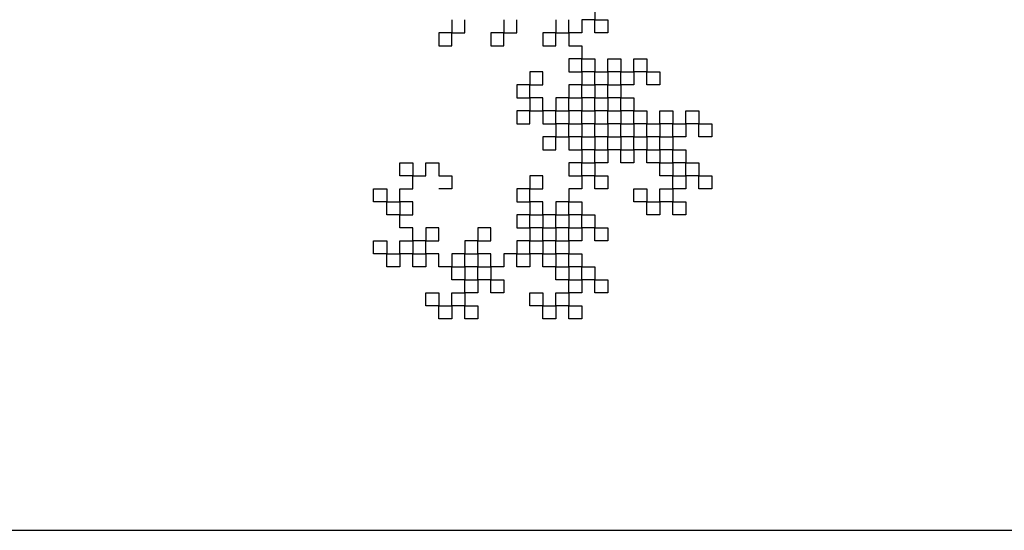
# Model space of a CAD drawing. Extents: x 0 to 1920, y 0 to 1440.
# Tile 3 of 19: x 1332 to 1634, y 0 to 157. Entities that reach past the tile are written whole.
import ezdxf

# ---------------------------------------------------------------- set-up
doc = ezdxf.new("R2010")
doc.units = 0
doc.layers.get('0').update_dxf_attribs({"linetype": 'CONTINUOUS'})

msp = doc.modelspace()

# ---------------------------------------------------------------- linework, layer by layer
at = {"color": 0}
for p, q in [((1508.48, 160.99), (1508.48, 156.99)), ((1464.48, 156.99), (1464.48, 152.99)), ((1468.48, 152.99), (1468.48, 156.99)), ((1480.48, 156.99), (1480.48, 152.99)), ((1484.48, 152.99), (1484.48, 156.99)), ((1496.48, 156.99), (1496.48, 152.99)), ((1500.48, 152.99), (1500.48, 156.99)), ((1508.48, 156.99), (1504.48, 156.99)), ((1504.48, 156.99), (1504.48, 152.99)), ((1508.48, 156.99), (1512.48, 156.99)), ((1508.48, 152.99), (1508.48, 156.99)), ((1512.48, 156.99), (1512.48, 152.99)), ((1464.48, 152.99), (1460.48, 152.99)), ((1460.48, 152.99), (1460.48, 148.99)), ((1464.48, 148.99), (1464.48, 152.99)), ((1464.48, 152.99), (1468.48, 152.99)), ((1480.48, 152.99), (1476.48, 152.99)), ((1476.48, 152.99), (1476.48, 148.99)), ((1480.48, 148.99), (1480.48, 152.99)), ((1480.48, 152.99), (1484.48, 152.99)), ((1496.48, 152.99), (1492.48, 152.99)), ((1492.48, 152.99), (1492.48, 148.99)), ((1496.48, 148.99), (1496.48, 152.99)), ((1496.48, 152.99), (1500.48, 152.99)), ((1504.48, 152.99), (1500.48, 152.99)), ((1500.48, 152.99), (1500.48, 148.99)), ((1512.48, 152.99), (1508.48, 152.99)), ((1460.48, 148.99), (1464.48, 148.99)), ((1476.48, 148.99), (1480.48, 148.99)), ((1492.48, 148.99), (1496.48, 148.99)), ((1500.48, 148.99), (1504.48, 148.99)), ((1504.48, 148.99), (1504.48, 144.99)), ((1504.48, 144.99), (1500.48, 144.99)), ((1500.48, 144.99), (1500.48, 140.99)), ((1504.48, 140.99), (1504.48, 144.99)), ((1504.48, 144.99), (1508.48, 144.99)), ((1508.48, 144.99), (1508.48, 140.99)), ((1512.48, 140.99), (1512.48, 144.99)), ((1512.48, 144.99), (1516.48, 144.99)), ((1516.48, 144.99), (1516.48, 140.99)), ((1520.48, 140.99), (1520.48, 144.99)), ((1520.48, 144.99), (1524.48, 144.99)), ((1524.48, 144.99), (1524.48, 140.99)), ((1492.48, 140.99), (1488.48, 140.99)), ((1488.48, 140.99), (1488.48, 136.99)), ((1492.48, 136.99), (1492.48, 140.99)), ((1500.48, 140.99), (1504.48, 140.99)), ((1508.48, 140.99), (1504.48, 140.99)), ((1504.48, 140.99), (1504.48, 136.99)), ((1508.48, 140.99), (1512.48, 140.99)), ((1508.48, 136.99), (1508.48, 140.99)), ((1512.48, 140.99), (1512.48, 136.99)), ((1516.48, 140.99), (1512.48, 140.99)), ((1516.48, 136.99), (1516.48, 140.99)), ((1516.48, 140.99), (1520.48, 140.99)), ((1524.48, 140.99), (1520.48, 140.99)), ((1520.48, 140.99), (1520.48, 136.99)), ((1524.48, 140.99), (1528.48, 140.99)), ((1524.48, 136.99), (1524.48, 140.99)), ((1528.48, 140.99), (1528.48, 136.99)), ((1488.48, 136.99), (1484.48, 136.99)), ((1484.48, 136.99), (1484.48, 132.99)), ((1488.48, 132.99), (1488.48, 136.99)), ((1488.48, 136.99), (1492.48, 136.99)), ((1504.48, 136.99), (1500.48, 136.99)), ((1500.48, 136.99), (1500.48, 132.99)), ((1504.48, 132.99), (1504.48, 136.99)), ((1504.48, 136.99), (1508.48, 136.99)), ((1512.48, 136.99), (1508.48, 136.99)), ((1508.48, 136.99), (1508.48, 132.99)), ((1512.48, 132.99), (1512.48, 136.99)), ((1512.48, 136.99), (1516.48, 136.99)), ((1520.48, 136.99), (1516.48, 136.99)), ((1516.48, 136.99), (1516.48, 132.99)), ((1528.48, 136.99), (1524.48, 136.99)), ((1484.48, 132.99), (1488.48, 132.99)), ((1492.48, 132.99), (1488.48, 132.99)), ((1488.48, 132.99), (1488.48, 128.99)), ((1492.48, 128.99), (1492.48, 132.99)), ((1500.48, 132.99), (1496.48, 132.99)), ((1496.48, 132.99), (1496.48, 128.99)), ((1500.48, 132.99), (1504.48, 132.99)), ((1500.48, 128.99), (1500.48, 132.99)), ((1504.48, 132.99), (1504.48, 128.99)), ((1508.48, 132.99), (1504.48, 132.99)), ((1508.48, 128.99), (1508.48, 132.99)), ((1508.48, 132.99), (1512.48, 132.99)), ((1516.48, 132.99), (1512.48, 132.99)), ((1512.48, 132.99), (1512.48, 128.99)), ((1516.48, 128.99), (1516.48, 132.99)), ((1516.48, 132.99), (1520.48, 132.99)), ((1520.48, 132.99), (1520.48, 128.99)), ((1488.48, 128.99), (1484.48, 128.99)), ((1484.48, 128.99), (1484.48, 124.99)), ((1488.48, 124.99), (1488.48, 128.99)), ((1488.48, 128.99), (1492.48, 128.99)), ((1496.48, 128.99), (1492.48, 128.99)), ((1492.48, 128.99), (1492.48, 124.99)), ((1496.48, 124.99), (1496.48, 128.99)), ((1496.48, 128.99), (1500.48, 128.99)), ((1504.48, 128.99), (1500.48, 128.99)), ((1500.48, 128.99), (1500.48, 124.99)), ((1504.48, 124.99), (1504.48, 128.99)), ((1504.48, 128.99), (1508.48, 128.99)), ((1508.48, 128.99), (1508.48, 124.99)), ((1512.48, 128.99), (1508.48, 128.99)), ((1512.48, 124.99), (1512.48, 128.99)), ((1512.48, 128.99), (1516.48, 128.99)), ((1520.48, 128.99), (1516.48, 128.99)), ((1516.48, 128.99), (1516.48, 124.99)), ((1520.48, 124.99), (1520.48, 128.99)), ((1520.48, 128.99), (1524.48, 128.99)), ((1524.48, 128.99), (1524.48, 124.99)), ((1528.48, 124.99), (1528.48, 128.99)), ((1528.48, 128.99), (1532.48, 128.99)), ((1532.48, 128.99), (1532.48, 124.99)), ((1536.48, 124.99), (1536.48, 128.99)), ((1536.48, 128.99), (1540.48, 128.99)), ((1540.48, 128.99), (1540.48, 124.99)), ((1484.48, 124.99), (1488.48, 124.99)), ((1492.48, 124.99), (1496.48, 124.99)), ((1496.48, 124.99), (1496.48, 120.99)), ((1500.48, 124.99), (1496.48, 124.99)), ((1500.48, 120.99), (1500.48, 124.99)), ((1500.48, 124.99), (1504.48, 124.99)), ((1508.48, 124.99), (1504.48, 124.99)), ((1504.48, 124.99), (1504.48, 120.99)), ((1508.48, 124.99), (1512.48, 124.99)), ((1508.48, 120.99), (1508.48, 124.99)), ((1512.48, 124.99), (1512.48, 120.99)), ((1516.48, 124.99), (1512.48, 124.99)), ((1516.48, 120.99), (1516.48, 124.99)), ((1516.48, 124.99), (1520.48, 124.99)), ((1524.48, 124.99), (1520.48, 124.99)), ((1520.48, 124.99), (1520.48, 120.99)), ((1524.48, 124.99), (1528.48, 124.99)), ((1524.48, 120.99), (1524.48, 124.99)), ((1528.48, 124.99), (1528.48, 120.99)), ((1532.48, 124.99), (1528.48, 124.99)), ((1532.48, 120.99), (1532.48, 124.99)), ((1532.48, 124.99), (1536.48, 124.99)), ((1540.48, 124.99), (1536.48, 124.99)), ((1536.48, 124.99), (1536.48, 120.99)), ((1540.48, 124.99), (1544.48, 124.99)), ((1540.48, 120.99), (1540.48, 124.99)), ((1544.48, 124.99), (1544.48, 120.99)), ((1496.48, 120.99), (1492.48, 120.99)), ((1492.48, 120.99), (1492.48, 116.99)), ((1496.48, 116.99), (1496.48, 120.99)), ((1496.48, 120.99), (1500.48, 120.99)), ((1504.48, 120.99), (1500.48, 120.99)), ((1500.48, 120.99), (1500.48, 116.99)), ((1504.48, 116.99), (1504.48, 120.99)), ((1504.48, 120.99), (1508.48, 120.99)), ((1512.48, 120.99), (1508.48, 120.99)), ((1508.48, 120.99), (1508.48, 116.99)), ((1512.48, 116.99), (1512.48, 120.99)), ((1512.48, 120.99), (1516.48, 120.99)), ((1520.48, 120.99), (1516.48, 120.99)), ((1516.48, 120.99), (1516.48, 116.99)), ((1520.48, 116.99), (1520.48, 120.99)), ((1520.48, 120.99), (1524.48, 120.99)), ((1528.48, 120.99), (1524.48, 120.99)), ((1524.48, 120.99), (1524.48, 116.99)), ((1528.48, 116.99), (1528.48, 120.99)), ((1528.48, 120.99), (1532.48, 120.99)), ((1536.48, 120.99), (1532.48, 120.99)), ((1532.48, 120.99), (1532.48, 116.99)), ((1544.48, 120.99), (1540.48, 120.99)), ((1492.48, 116.99), (1496.48, 116.99)), ((1500.48, 116.99), (1504.48, 116.99)), ((1508.48, 116.99), (1504.48, 116.99)), ((1504.48, 116.99), (1504.48, 112.99)), ((1508.48, 116.99), (1512.48, 116.99)), ((1508.48, 112.99), (1508.48, 116.99)), ((1516.48, 116.99), (1512.48, 116.99)), ((1512.48, 116.99), (1512.48, 112.99)), ((1516.48, 116.99), (1520.48, 116.99)), ((1516.48, 112.99), (1516.48, 116.99)), ((1524.48, 116.99), (1520.48, 116.99)), ((1520.48, 116.99), (1520.48, 112.99)), ((1524.48, 116.99), (1528.48, 116.99)), ((1524.48, 112.99), (1524.48, 116.99)), ((1532.48, 116.99), (1528.48, 116.99)), ((1528.48, 116.99), (1528.48, 112.99)), ((1532.48, 116.99), (1536.48, 116.99)), ((1532.48, 112.99), (1532.48, 116.99)), ((1536.48, 116.99), (1536.48, 112.99)), ((1448.48, 108.99), (1448.48, 112.99)), ((1448.48, 112.99), (1452.48, 112.99)), ((1452.48, 112.99), (1452.48, 108.99)), ((1456.48, 108.99), (1456.48, 112.99)), ((1456.48, 112.99), (1460.48, 112.99)), ((1460.48, 112.99), (1460.48, 108.99)), ((1504.48, 112.99), (1500.48, 112.99)), ((1500.48, 112.99), (1500.48, 108.99)), ((1504.48, 108.99), (1504.48, 112.99)), ((1504.48, 112.99), (1508.48, 112.99)), ((1512.48, 112.99), (1508.48, 112.99)), ((1508.48, 112.99), (1508.48, 108.99)), ((1520.48, 112.99), (1516.48, 112.99)), ((1528.48, 112.99), (1524.48, 112.99)), ((1528.48, 108.99), (1528.48, 112.99)), ((1528.48, 112.99), (1532.48, 112.99)), ((1536.48, 112.99), (1532.48, 112.99)), ((1532.48, 112.99), (1532.48, 108.99)), ((1536.48, 108.99), (1536.48, 112.99)), ((1536.48, 112.99), (1540.48, 112.99)), ((1540.48, 112.99), (1540.48, 108.99)), ((1452.48, 108.99), (1448.48, 108.99)), ((1452.48, 104.99), (1452.48, 108.99)), ((1452.48, 108.99), (1456.48, 108.99)), ((1460.48, 108.99), (1464.48, 108.99)), ((1464.48, 108.99), (1464.48, 104.99)), ((1492.48, 108.99), (1488.48, 108.99)), ((1488.48, 108.99), (1488.48, 104.99)), ((1492.48, 104.99), (1492.48, 108.99)), ((1500.48, 108.99), (1504.48, 108.99)), ((1508.48, 108.99), (1504.48, 108.99)), ((1504.48, 108.99), (1504.48, 104.99)), ((1508.48, 108.99), (1512.48, 108.99)), ((1508.48, 104.99), (1508.48, 108.99)), ((1512.48, 108.99), (1512.48, 104.99)), ((1532.48, 108.99), (1528.48, 108.99)), ((1532.48, 108.99), (1536.48, 108.99)), ((1532.48, 104.99), (1532.48, 108.99)), ((1540.48, 108.99), (1536.48, 108.99)), ((1536.48, 108.99), (1536.48, 104.99)), ((1540.48, 108.99), (1544.48, 108.99)), ((1540.48, 104.99), (1540.48, 108.99)), ((1544.48, 108.99), (1544.48, 104.99)), ((1440.48, 100.99), (1440.48, 104.99)), ((1440.48, 104.99), (1444.48, 104.99)), ((1444.48, 104.99), (1444.48, 100.99)), ((1448.48, 100.99), (1448.48, 104.99)), ((1448.48, 104.99), (1452.48, 104.99)), ((1464.48, 104.99), (1460.48, 104.99)), ((1488.48, 104.99), (1484.48, 104.99)), ((1484.48, 104.99), (1484.48, 100.99)), ((1488.48, 100.99), (1488.48, 104.99)), ((1488.48, 104.99), (1492.48, 104.99)), ((1504.48, 104.99), (1500.48, 104.99)), ((1500.48, 104.99), (1500.48, 100.99)), ((1512.48, 104.99), (1508.48, 104.99)), ((1520.48, 100.99), (1520.48, 104.99)), ((1520.48, 104.99), (1524.48, 104.99)), ((1524.48, 104.99), (1524.48, 100.99)), ((1528.48, 100.99), (1528.48, 104.99)), ((1528.48, 104.99), (1532.48, 104.99)), ((1536.48, 104.99), (1532.48, 104.99)), ((1532.48, 104.99), (1532.48, 100.99)), ((1544.48, 104.99), (1540.48, 104.99)), ((1444.48, 100.99), (1440.48, 100.99)), ((1444.48, 96.99), (1444.48, 100.99)), ((1444.48, 100.99), (1448.48, 100.99)), ((1452.48, 100.99), (1448.48, 100.99)), ((1448.48, 100.99), (1448.48, 96.99)), ((1452.48, 96.99), (1452.48, 100.99)), ((1484.48, 100.99), (1488.48, 100.99)), ((1492.48, 100.99), (1488.48, 100.99)), ((1488.48, 100.99), (1488.48, 96.99)), ((1492.48, 96.99), (1492.48, 100.99)), ((1500.48, 100.99), (1496.48, 100.99)), ((1496.48, 100.99), (1496.48, 96.99)), ((1500.48, 100.99), (1504.48, 100.99)), ((1500.48, 96.99), (1500.48, 100.99)), ((1504.48, 100.99), (1504.48, 96.99)), ((1524.48, 100.99), (1520.48, 100.99)), ((1524.48, 96.99), (1524.48, 100.99)), ((1524.48, 100.99), (1528.48, 100.99)), ((1532.48, 100.99), (1528.48, 100.99)), ((1528.48, 100.99), (1528.48, 96.99)), ((1532.48, 100.99), (1536.48, 100.99)), ((1532.48, 96.99), (1532.48, 100.99)), ((1536.48, 100.99), (1536.48, 96.99)), ((1448.48, 96.99), (1444.48, 96.99)), ((1448.48, 92.99), (1448.48, 96.99)), ((1448.48, 96.99), (1452.48, 96.99)), ((1488.48, 96.99), (1484.48, 96.99)), ((1484.48, 96.99), (1484.48, 92.99)), ((1488.48, 92.99), (1488.48, 96.99)), ((1488.48, 96.99), (1492.48, 96.99)), ((1496.48, 96.99), (1492.48, 96.99)), ((1492.48, 96.99), (1492.48, 92.99)), ((1496.48, 92.99), (1496.48, 96.99)), ((1496.48, 96.99), (1500.48, 96.99)), ((1504.48, 96.99), (1500.48, 96.99)), ((1500.48, 96.99), (1500.48, 92.99)), ((1504.48, 92.99), (1504.48, 96.99)), ((1504.48, 96.99), (1508.48, 96.99)), ((1508.48, 96.99), (1508.48, 92.99)), ((1528.48, 96.99), (1524.48, 96.99)), ((1536.48, 96.99), (1532.48, 96.99)), ((1452.48, 92.99), (1448.48, 92.99)), ((1452.48, 88.99), (1452.48, 92.99)), ((1460.48, 92.99), (1456.48, 92.99)), ((1456.48, 92.99), (1456.48, 88.99)), ((1460.48, 88.99), (1460.48, 92.99)), ((1476.48, 92.99), (1472.48, 92.99)), ((1472.48, 92.99), (1472.48, 88.99)), ((1476.48, 88.99), (1476.48, 92.99)), ((1484.48, 92.99), (1488.48, 92.99)), ((1492.48, 92.99), (1488.48, 92.99)), ((1488.48, 92.99), (1488.48, 88.99)), ((1492.48, 92.99), (1496.48, 92.99)), ((1492.48, 88.99), (1492.48, 92.99)), ((1496.48, 92.99), (1496.48, 88.99)), ((1500.48, 92.99), (1496.48, 92.99)), ((1500.48, 88.99), (1500.48, 92.99)), ((1500.48, 92.99), (1504.48, 92.99)), ((1508.48, 92.99), (1504.48, 92.99)), ((1504.48, 92.99), (1504.48, 88.99)), ((1508.48, 92.99), (1512.48, 92.99)), ((1508.48, 88.99), (1508.48, 92.99)), ((1512.48, 92.99), (1512.48, 88.99)), ((1440.48, 84.99), (1440.48, 88.99)), ((1440.48, 88.99), (1444.48, 88.99)), ((1444.48, 88.99), (1444.48, 84.99)), ((1448.48, 84.99), (1448.48, 88.99)), ((1448.48, 88.99), (1452.48, 88.99)), ((1456.48, 88.99), (1452.48, 88.99)), ((1452.48, 88.99), (1452.48, 84.99)), ((1456.48, 84.99), (1456.48, 88.99)), ((1456.48, 88.99), (1460.48, 88.99)), ((1472.48, 88.99), (1468.48, 88.99)), ((1468.48, 88.99), (1468.48, 84.99)), ((1472.48, 84.99), (1472.48, 88.99)), ((1472.48, 88.99), (1476.48, 88.99)), ((1488.48, 88.99), (1484.48, 88.99)), ((1484.48, 88.99), (1484.48, 84.99)), ((1488.48, 84.99), (1488.48, 88.99)), ((1488.48, 88.99), (1492.48, 88.99)), ((1496.48, 88.99), (1492.48, 88.99)), ((1492.48, 88.99), (1492.48, 84.99)), ((1496.48, 84.99), (1496.48, 88.99)), ((1496.48, 88.99), (1500.48, 88.99)), ((1504.48, 88.99), (1500.48, 88.99)), ((1500.48, 88.99), (1500.48, 84.99)), ((1512.48, 88.99), (1508.48, 88.99)), ((1444.48, 84.99), (1440.48, 84.99)), ((1444.48, 80.99), (1444.48, 84.99)), ((1444.48, 84.99), (1448.48, 84.99)), ((1452.48, 84.99), (1448.48, 84.99)), ((1448.48, 84.99), (1448.48, 80.99)), ((1452.48, 84.99), (1456.48, 84.99)), ((1452.48, 80.99), (1452.48, 84.99)), ((1460.48, 84.99), (1456.48, 84.99)), ((1456.48, 84.99), (1456.48, 80.99)), ((1460.48, 80.99), (1460.48, 84.99)), ((1468.48, 84.99), (1464.48, 84.99)), ((1464.48, 84.99), (1464.48, 80.99)), ((1468.48, 84.99), (1472.48, 84.99)), ((1468.48, 80.99), (1468.48, 84.99)), ((1476.48, 84.99), (1472.48, 84.99)), ((1472.48, 84.99), (1472.48, 80.99)), ((1476.48, 80.99), (1476.48, 84.99)), ((1484.48, 84.99), (1480.48, 84.99)), ((1480.48, 84.99), (1480.48, 80.99)), ((1484.48, 84.99), (1488.48, 84.99)), ((1484.48, 80.99), (1484.48, 84.99)), ((1492.48, 84.99), (1488.48, 84.99)), ((1488.48, 84.99), (1488.48, 80.99)), ((1492.48, 84.99), (1496.48, 84.99)), ((1492.48, 80.99), (1492.48, 84.99)), ((1500.48, 84.99), (1496.48, 84.99)), ((1496.48, 84.99), (1496.48, 80.99)), ((1500.48, 84.99), (1504.48, 84.99)), ((1500.48, 80.99), (1500.48, 84.99)), ((1504.48, 84.99), (1504.48, 80.99)), ((1448.48, 80.99), (1444.48, 80.99)), ((1456.48, 80.99), (1452.48, 80.99)), ((1464.48, 80.99), (1460.48, 80.99)), ((1464.48, 76.99), (1464.48, 80.99)), ((1464.48, 80.99), (1468.48, 80.99)), ((1472.48, 80.99), (1468.48, 80.99)), ((1468.48, 80.99), (1468.48, 76.99)), ((1472.48, 76.99), (1472.48, 80.99)), ((1472.48, 80.99), (1476.48, 80.99)), ((1480.48, 80.99), (1476.48, 80.99)), ((1476.48, 80.99), (1476.48, 76.99)), ((1488.48, 80.99), (1484.48, 80.99)), ((1496.48, 80.99), (1492.48, 80.99)), ((1496.48, 76.99), (1496.48, 80.99)), ((1496.48, 80.99), (1500.48, 80.99)), ((1504.48, 80.99), (1500.48, 80.99)), ((1500.48, 80.99), (1500.48, 76.99)), ((1504.48, 76.99), (1504.48, 80.99)), ((1504.48, 80.99), (1508.48, 80.99)), ((1508.48, 80.99), (1508.48, 76.99)), ((1468.48, 76.99), (1464.48, 76.99)), ((1468.48, 76.99), (1472.48, 76.99)), ((1468.48, 72.99), (1468.48, 76.99)), ((1476.48, 76.99), (1472.48, 76.99)), ((1472.48, 76.99), (1472.48, 72.99)), ((1476.48, 76.99), (1480.48, 76.99)), ((1476.48, 72.99), (1476.48, 76.99)), ((1480.48, 76.99), (1480.48, 72.99)), ((1500.48, 76.99), (1496.48, 76.99)), ((1500.48, 76.99), (1504.48, 76.99)), ((1500.48, 72.99), (1500.48, 76.99)), ((1508.48, 76.99), (1504.48, 76.99)), ((1504.48, 76.99), (1504.48, 72.99)), ((1508.48, 76.99), (1512.48, 76.99)), ((1508.48, 72.99), (1508.48, 76.99)), ((1512.48, 76.99), (1512.48, 72.99)), ((1456.48, 68.99), (1456.48, 72.99)), ((1456.48, 72.99), (1460.48, 72.99)), ((1460.48, 72.99), (1460.48, 68.99)), ((1464.48, 68.99), (1464.48, 72.99)), ((1464.48, 72.99), (1468.48, 72.99)), ((1472.48, 72.99), (1468.48, 72.99)), ((1468.48, 72.99), (1468.48, 68.99)), ((1480.48, 72.99), (1476.48, 72.99)), ((1488.48, 68.99), (1488.48, 72.99)), ((1488.48, 72.99), (1492.48, 72.99)), ((1492.48, 72.99), (1492.48, 68.99)), ((1496.48, 68.99), (1496.48, 72.99)), ((1496.48, 72.99), (1500.48, 72.99)), ((1504.48, 72.99), (1500.48, 72.99)), ((1500.48, 72.99), (1500.48, 68.99)), ((1512.48, 72.99), (1508.48, 72.99)), ((1460.48, 68.99), (1456.48, 68.99)), ((1460.48, 64.99), (1460.48, 68.99)), ((1460.48, 68.99), (1464.48, 68.99)), ((1468.48, 68.99), (1464.48, 68.99)), ((1464.48, 68.99), (1464.48, 64.99)), ((1468.48, 68.99), (1472.48, 68.99)), ((1468.48, 64.99), (1468.48, 68.99)), ((1472.48, 68.99), (1472.48, 64.99)), ((1492.48, 68.99), (1488.48, 68.99)), ((1492.48, 64.99), (1492.48, 68.99)), ((1492.48, 68.99), (1496.48, 68.99)), ((1500.48, 68.99), (1496.48, 68.99)), ((1496.48, 68.99), (1496.48, 64.99)), ((1500.48, 68.99), (1504.48, 68.99)), ((1500.48, 64.99), (1500.48, 68.99)), ((1504.48, 68.99), (1504.48, 64.99)), ((1464.48, 64.99), (1460.48, 64.99)), ((1472.48, 64.99), (1468.48, 64.99)), ((1496.48, 64.99), (1492.48, 64.99)), ((1504.48, 64.99), (1500.48, 64.99))]:
    msp.add_line(p, q, dxfattribs=at)
msp.add_lwpolyline([(1920, 480), (1280, 480), (1280, 0), (1920, 0)], close=True, dxfattribs=at)

doc.saveas('drawing.dxf')
